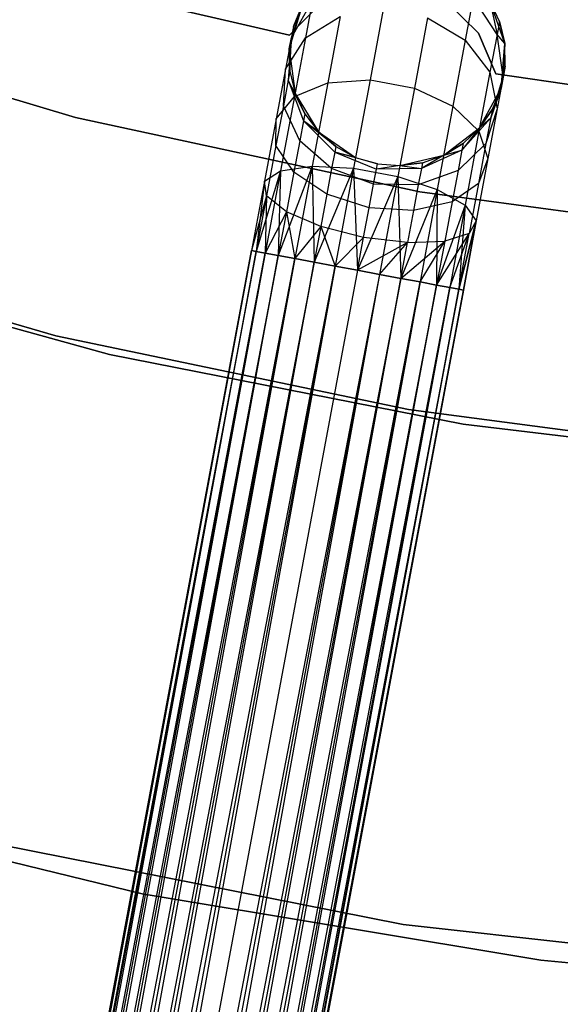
# Model space of a CAD drawing. Extents: x -102 to 102, y -101 to 102.
# Tile 119 of 256: x -11 to -6, y -49 to -40. Entities that reach past the tile are written whole.
import ezdxf

# ---------------------------------------------------------------- set-up
doc = ezdxf.new("R2010")
doc.units = 0
doc.header["$LTSCALE"] = 25.4
doc.layers.get('0').update_dxf_attribs({"linetype": 'CONTINUOUS'})

# ---------------------------------------------------------------- blocks, each defined once
blk = doc.blocks.new('NL2500011659_STL')
at = {"color": 0}
for p, q in [((-8.5484, -40.3689), (-10.0798, -40.0133)), ((-10.0798, -40.0133, -2), (-8.5484, -40.3689, -2)), ((-10.0798, -40.0133, -2), (-8.5484, -40.3689, -2)), ((-8.5484, -40.3689), (-10.0798, -40.0133)), ((-8.2618, -40.0762), (-8.5484, -40.3689)), ((-8.5484, -40.3689, -2), (-8.2618, -40.0762, -2)), ((-8.5484, -40.3689, -2), (-8.2618, -40.0762, -2)), ((-8.2618, -40.0762), (-8.5484, -40.3689)), ((-8.334, -40.0429, -6.2725), (-8.5295, -40.389, -6.1503)), ((-8.334, -40.0429, -6.2725), (-8.5295, -40.389, -6.1503)), ((-8.334, -40.0429, -6.2725), (-8.3993, -40.3919, -6.9695)), ((-8.334, -40.0429, -6.2725), (-8.3993, -40.3919, -6.9695)), ((-6.8027, -40.3501), (-7.0955, -40.0637)), ((-7.0955, -40.0637, -2), (-6.8027, -40.3501, -2)), ((-7.0955, -40.0637, -2), (-6.8027, -40.3501, -2)), ((-6.8027, -40.3501), (-7.0955, -40.0637)), ((-6.851, -40.0211, -6.368), (-6.9243, -40.4133, -7.1511)), ((-6.851, -40.0211, -6.368), (-6.9243, -40.4133, -7.1511)), ((-6.6315, -40.3611, -6.2725), (-6.851, -40.0211, -6.368)), ((-6.6315, -40.3611, -6.2725), (-6.851, -40.0211, -6.368)), ((-6.5605, -40.4442, 0), (-6.6987, -40.052, 0)), ((-6.609, -40.2409, -5.5), (-6.6987, -40.052, 0)), ((-6.5605, -40.4442, 0), (-6.6987, -40.052, 0)), ((-6.609, -40.2409, -5.5), (-6.6987, -40.052, -5.5)), ((-6.609, -40.2409, -5.5), (-6.6987, -40.052, 0)), ((-6.6987, -40.052, -5.5), (-6.6315, -40.3611, -6.2725)), ((-6.609, -40.2409, -5.5), (-6.6987, -40.052, -5.5)), ((-6.6987, -40.052, -5.5), (-6.6315, -40.3611, -6.2725)), ((-8.4302, -40.0947, 0), (-8.549, -40.4932, 0)), ((-8.4302, -40.0947, 0), (-8.549, -40.4932, 0)), ((-8.4302, -40.0947, -5.5), (-8.5295, -40.389, -6.1503)), ((-8.4302, -40.0947, -5.5), (-8.5295, -40.389, -6.1503)), ((-8.4302, -40.0947, -5.5), (-8.5105, -40.2877, -5.5)), ((-8.5105, -40.2877, -5.5), (-8.4302, -40.0947, 0)), ((-8.5105, -40.2877, -5.5), (-8.4302, -40.0947, 0)), ((-8.4302, -40.0947, -5.5), (-8.5105, -40.2877, -5.5)), ((-7.6813, -40.1326, -7.2505), (-7.8024, -40.7803, -7.9094)), ((-7.6813, -40.1326, -7.2505), (-7.8024, -40.7803, -7.9094)), ((-10.5218, -41.1275, 1), (-13.6387, -40.2002, 1)), ((-13.6387, -40.2002, -6.5), (-10.5218, -41.1275, -6.5)), ((-13.6387, -40.2002, -6.5), (-10.5218, -41.1275, -6.5)), ((-10.5218, -41.1275, 1), (-13.6387, -40.2002, 1)), ((-8.3993, -40.3919, -6.9695), (-8.0799, -40.1973, -7.1511)), ((-8.3993, -40.3919, -6.9695), (-8.0799, -40.1973, -7.1511)), ((-8.0799, -40.1973, -7.1511), (-8.194, -40.8082, -7.7725)), ((-8.0799, -40.1973, -7.1511), (-8.194, -40.8082, -7.7725)), ((-7.2726, -40.209, -7.2505), (-7.3936, -40.8567, -7.9094)), ((-7.2726, -40.209, -7.2505), (-7.3936, -40.8567, -7.9094)), ((-7.2726, -40.209, -7.2505), (-6.9243, -40.4133, -7.1511)), ((-7.2726, -40.209, -7.2505), (-6.9243, -40.4133, -7.1511)), ((-6.609, -40.2409, -5.5), (-6.6315, -40.3611, -6.2725)), ((-6.609, -40.2409, -5.5), (-6.6315, -40.3611, -6.2725)), ((-6.5605, -40.4442, -5.5), (-6.609, -40.2409, -5.5)), ((-6.609, -40.2409, -5.5), (-6.5605, -40.4442, 0)), ((-6.609, -40.2409, -5.5), (-6.5605, -40.4442, 0)), ((-6.5605, -40.4442, -5.5), (-6.609, -40.2409, -5.5)), ((-8.5105, -40.2877, -5.5), (-8.549, -40.4932, 0)), ((-8.5105, -40.2877, -5.5), (-8.549, -40.4932, 0)), ((-8.5105, -40.2877, -5.5), (-8.5295, -40.389, -6.1503)), ((-8.5105, -40.2877, -5.5), (-8.5295, -40.389, -6.1503)), ((-6.6418, -40.7268), (-6.8027, -40.3501)), ((-6.8027, -40.3501), (-6.8027, -40.3501, -2)), ((-6.8027, -40.3501, -2), (-6.6418, -40.7268, -2)), ((-6.8027, -40.3501), (-6.8027, -40.3501, -2)), ((-6.8027, -40.3501, -2), (-6.6418, -40.7268, -2)), ((-6.6418, -40.7268), (-6.8027, -40.3501)), ((-8.5295, -40.389, -6.1503), (-8.5844, -40.6828, -6.737)), ((-8.5295, -40.389, -6.1503), (-8.5844, -40.6828, -6.737)), ((-8.5844, -40.6828, -6.737), (-8.3993, -40.3919, -6.9695)), ((-8.5844, -40.6828, -6.737), (-8.3993, -40.3919, -6.9695)), ((-8.5295, -40.389, -6.1503), (-8.559, -40.7836, -6.0225)), ((-8.5295, -40.389, -6.1503), (-8.559, -40.7836, -6.0225)), ((-8.549, -40.4932, -5.5), (-8.5295, -40.389, -6.1503)), ((-8.549, -40.4932, -5.5), (-8.5295, -40.389, -6.1503)), ((-8.5484, -40.3689), (-8.5484, -40.3689, -2)), ((-8.5484, -40.3689), (-8.5484, -40.3689, -2)), ((-8.5438, -40.7022, -5.5), (-8.5295, -40.389, -6.1503)), ((-8.5438, -40.7022, -5.5), (-8.5295, -40.389, -6.1503)), ((-8.3993, -40.3919, -6.9695), (-8.5009, -40.9356, -7.5225)), ((-8.3993, -40.3919, -6.9695), (-8.5009, -40.9356, -7.5225)), ((-6.9243, -40.4133, -7.1511), (-7.0385, -41.0242, -7.7725)), ((-6.9243, -40.4133, -7.1511), (-7.0385, -41.0242, -7.7725)), ((-6.9243, -40.4133, -7.1511), (-6.6967, -40.7102, -6.9695)), ((-6.9243, -40.4133, -7.1511), (-6.6967, -40.7102, -6.9695)), ((-6.6315, -40.3611, -6.2725), (-6.6967, -40.7102, -6.9695)), ((-6.6315, -40.3611, -6.2725), (-6.6967, -40.7102, -6.9695)), ((-6.5605, -40.4442, -5.5), (-6.6315, -40.3611, -6.2725)), ((-6.5605, -40.4442, -5.5), (-6.6315, -40.3611, -6.2725)), ((-6.5743, -40.7545, -6.1503), (-6.6315, -40.3611, -6.2725)), ((-6.5743, -40.7545, -6.1503), (-6.6315, -40.3611, -6.2725)), ((-6.5938, -40.8587, 0), (-6.5605, -40.4442, 0)), ((-6.5938, -40.8587, 0), (-6.5605, -40.4442, 0)), ((-6.5605, -40.4442, -5.5), (-6.5743, -40.7545, -6.1503)), ((-6.5605, -40.4442, -5.5), (-6.5743, -40.7545, -6.1503)), ((-6.5554, -40.6532, -5.5), (-6.5605, -40.4442, 0)), ((-6.5554, -40.6532, -5.5), (-6.5605, -40.4442, -5.5)), ((-6.5605, -40.4442, -5.5), (-6.5605, -40.4442, 0)), ((-6.5554, -40.6532, -5.5), (-6.5605, -40.4442, 0)), ((-6.5605, -40.4442, -5.5), (-6.5605, -40.4442, 0)), ((-6.5554, -40.6532, -5.5), (-6.5605, -40.4442, -5.5)), ((-8.549, -40.4932, 0), (-8.4953, -40.9056, 0)), ((-8.549, -40.4932, -5.5), (-8.549, -40.4932, 0)), ((-8.549, -40.4932, -5.5), (-8.549, -40.4932, 0)), ((-8.549, -40.4932, -5.5), (-8.5438, -40.7022, -5.5)), ((-8.5438, -40.7022, -5.5), (-8.549, -40.4932, 0)), ((-8.5438, -40.7022, -5.5), (-8.549, -40.4932, 0)), ((-8.549, -40.4932, 0), (-8.4953, -40.9056, 0)), ((-8.549, -40.4932, -5.5), (-8.5438, -40.7022, -5.5)), ((-8.5844, -40.6828, -6.737), (-8.6699, -41.1405, -7.2026)), ((-8.5844, -40.6828, -6.737), (-8.6699, -41.1405, -7.2026)), ((-8.6031, -41.0197, -6.4939), (-8.5844, -40.6828, -6.737)), ((-8.6031, -41.0197, -6.4939), (-8.5844, -40.6828, -6.737)), ((-8.5438, -40.7022, -5.5), (-8.559, -40.7836, -6.0225)), ((-8.5438, -40.7022, -5.5), (-8.559, -40.7836, -6.0225)), ((-8.5438, -40.7022, -5.5), (-8.4953, -40.9056, 0)), ((-8.5438, -40.7022, -5.5), (-8.4953, -40.9056, -5.5)), ((-8.5438, -40.7022, -5.5), (-8.4953, -40.9056, 0)), ((-8.5438, -40.7022, -5.5), (-8.4953, -40.9056, -5.5)), ((-6.6967, -40.7102, -6.9695), (-6.7984, -41.2539, -7.5225)), ((-6.6967, -40.7102, -6.9695), (-6.7984, -41.2539, -7.5225)), ((-6.6967, -40.7102, -6.9695), (-6.6292, -41.0483, -6.737)), ((-6.6967, -40.7102, -6.9695), (-6.6292, -41.0483, -6.737)), ((-6.5554, -40.6532, -5.5), (-6.5938, -40.8587, 0)), ((-6.5554, -40.6532, -5.5), (-6.5938, -40.8587, 0)), ((-6.5554, -40.6532, -5.5), (-6.5743, -40.7545, -6.1503)), ((-6.5554, -40.6532, -5.5), (-6.5743, -40.7545, -6.1503)), ((-8.559, -40.7836, -6.0225), (-8.6031, -41.0197, -6.4939)), ((-8.559, -40.7836, -6.0225), (-8.6031, -41.0197, -6.4939)), ((-8.4056, -41.0944, -5.5), (-8.559, -40.7836, -6.0225)), ((-8.559, -40.7836, -6.0225), (-8.4176, -41.1584, -5.9113)), ((-8.4953, -40.9056, -5.5), (-8.559, -40.7836, -6.0225)), ((-8.4056, -41.0944, -5.5), (-8.559, -40.7836, -6.0225)), ((-8.4953, -40.9056, -5.5), (-8.559, -40.7836, -6.0225)), ((-8.559, -40.7836, -6.0225), (-8.4176, -41.1584, -5.9113)), ((-8.5009, -40.9356, -7.5225), (-8.194, -40.8082, -7.7725)), ((-8.5009, -40.9356, -7.5225), (-8.194, -40.8082, -7.7725)), ((-8.194, -40.8082, -7.7725), (-8.3379, -41.5779, -8.1715)), ((-8.194, -40.8082, -7.7725), (-8.3379, -41.5779, -8.1715)), ((-8.194, -40.8082, -7.7725), (-7.8024, -40.7803, -7.9094)), ((-8.194, -40.8082, -7.7725), (-7.8024, -40.7803, -7.9094)), ((-7.8024, -40.7803, -7.9094), (-7.9549, -41.5963, -8.3324)), ((-7.8024, -40.7803, -7.9094), (-7.9549, -41.5963, -8.3324)), ((-7.8024, -40.7803, -7.9094), (-7.3936, -40.8567, -7.9094)), ((-7.8024, -40.7803, -7.9094), (-7.3936, -40.8567, -7.9094)), ((-6.6893, -41.1331, -6.0225), (-6.5743, -40.7545, -6.1503)), ((-6.6893, -41.1331, -6.0225), (-6.5743, -40.7545, -6.1503)), ((-5.0864, -40.9507), (-6.6418, -40.7268)), ((-6.6418, -40.7268), (-6.6418, -40.7268, -2)), ((-6.6418, -40.7268, -2), (-5.0864, -40.9507, -2)), ((-6.6418, -40.7268), (-6.6418, -40.7268, -2)), ((-6.6418, -40.7268, -2), (-5.0864, -40.9507, -2)), ((-5.0864, -40.9507), (-6.6418, -40.7268)), ((-6.5743, -40.7545, -6.1503), (-6.6292, -41.0483, -6.737)), ((-6.5743, -40.7545, -6.1503), (-6.6292, -41.0483, -6.737)), ((-6.5938, -40.8587, -5.5), (-6.5743, -40.7545, -6.1503)), ((-6.5938, -40.8587, -5.5), (-6.5743, -40.7545, -6.1503)), ((-7.3936, -40.8567, -7.9094), (-7.5462, -41.6727, -8.3324)), ((-7.3936, -40.8567, -7.9094), (-7.5462, -41.6727, -8.3324)), ((-7.3936, -40.8567, -7.9094), (-7.0385, -41.0242, -7.7725)), ((-7.3936, -40.8567, -7.9094), (-7.0385, -41.0242, -7.7725)), ((-6.7928, -41.2238, 0), (-6.5938, -40.8587, 0)), ((-6.7928, -41.2238, 0), (-6.5938, -40.8587, 0)), ((-6.5938, -40.8587, -5.5), (-6.6893, -41.1331, -6.0225)), ((-6.5938, -40.8587, -5.5), (-6.6893, -41.1331, -6.0225)), ((-6.6741, -41.0517, -5.5), (-6.5938, -40.8587, 0)), ((-6.6741, -41.0517, -5.5), (-6.5938, -40.8587, -5.5)), ((-6.6741, -41.0517, -5.5), (-6.5938, -40.8587, 0)), ((-6.6741, -41.0517, -5.5), (-6.5938, -40.8587, -5.5)), ((-6.5938, -40.8587, -5.5), (-6.5938, -40.8587, 0)), ((-6.5938, -40.8587, -5.5), (-6.5938, -40.8587, 0)), ((-8.6699, -41.1405, -7.2026), (-8.5009, -40.9356, -7.5225)), ((-8.6699, -41.1405, -7.2026), (-8.5009, -40.9356, -7.5225)), ((-8.5009, -40.9356, -7.5225), (-8.629, -41.6207, -7.8776)), ((-8.5009, -40.9356, -7.5225), (-8.629, -41.6207, -7.8776)), ((-8.4953, -40.9056, 0), (-8.2786, -41.2605, 0)), ((-8.4953, -40.9056, -5.5), (-8.4953, -40.9056, 0)), ((-8.4953, -40.9056, -5.5), (-8.4953, -40.9056, 0)), ((-8.4953, -40.9056, -5.5), (-8.4056, -41.0944, -5.5)), ((-8.4056, -41.0944, -5.5), (-8.4953, -40.9056, 0)), ((-8.4056, -41.0944, -5.5), (-8.4953, -40.9056, 0)), ((-8.4953, -40.9056, 0), (-8.2786, -41.2605, 0)), ((-8.4953, -40.9056, -5.5), (-8.4056, -41.0944, -5.5)), ((-8.6031, -41.0197, -6.4939), (-8.6719, -41.3874, -6.868)), ((-8.6031, -41.0197, -6.4939), (-8.6719, -41.3874, -6.868)), ((-8.4523, -41.3443, -6.2823), (-8.6031, -41.0197, -6.4939)), ((-8.4523, -41.3443, -6.2823), (-8.6031, -41.0197, -6.4939)), ((-7.0385, -41.0242, -7.7725), (-7.1824, -41.7939, -8.1715)), ((-7.0385, -41.0242, -7.7725), (-7.1824, -41.7939, -8.1715)), ((-7.0385, -41.0242, -7.7725), (-6.7984, -41.2539, -7.5225)), ((-7.0385, -41.0242, -7.7725), (-6.7984, -41.2539, -7.5225)), ((-6.7928, -41.2238, -5.5), (-6.6741, -41.0517, -5.5)), ((-6.6741, -41.0517, -5.5), (-6.7928, -41.2238, 0)), ((-6.6741, -41.0517, -5.5), (-6.7928, -41.2238, 0)), ((-6.7928, -41.2238, -5.5), (-6.6741, -41.0517, -5.5)), ((-6.6292, -41.0483, -6.737), (-6.7334, -41.3692, -6.4939)), ((-6.6292, -41.0483, -6.737), (-6.7334, -41.3692, -6.4939)), ((-6.6292, -41.0483, -6.737), (-6.7148, -41.506, -7.2026)), ((-6.6292, -41.0483, -6.737), (-6.7148, -41.506, -7.2026)), ((-6.6741, -41.0517, -5.5), (-6.6893, -41.1331, -6.0225)), ((-6.6741, -41.0517, -5.5), (-6.6893, -41.1331, -6.0225)), ((-7.343, -41.8135, 1), (-10.5218, -41.1275, 1)), ((-10.5218, -41.1275, -6.5), (-7.343, -41.8135, -6.5)), ((-10.5218, -41.1275, -6.5), (-7.343, -41.8135, -6.5)), ((-10.5218, -41.1275, -6.5), (-10.5218, -41.1275, 1)), ((-7.343, -41.8135, 1), (-10.5218, -41.1275, 1)), ((-10.5218, -41.1275, -6.5), (-10.5218, -41.1275, 1)), ((-8.6699, -41.1405, -7.2026), (-8.7777, -41.7172, -7.5015)), ((-8.6699, -41.1405, -7.2026), (-8.7777, -41.7172, -7.5015)), ((-8.6719, -41.3874, -6.868), (-8.6699, -41.1405, -7.2026)), ((-8.6719, -41.3874, -6.868), (-8.6699, -41.1405, -7.2026)), ((-8.4176, -41.1584, -5.9113), (-8.4523, -41.3443, -6.2823)), ((-8.4176, -41.1584, -5.9113), (-8.4523, -41.3443, -6.2823)), ((-8.4056, -41.0944, -5.5), (-8.4176, -41.1584, -5.9113)), ((-8.4056, -41.0944, -5.5), (-8.4176, -41.1584, -5.9113)), ((-8.1198, -41.3965, -5.5), (-8.4176, -41.1584, -5.9113)), ((-8.4176, -41.1584, -5.9113), (-8.1296, -41.4487, -5.8357)), ((-8.2786, -41.2605, -5.5), (-8.4176, -41.1584, -5.9113)), ((-8.1198, -41.3965, -5.5), (-8.4176, -41.1584, -5.9113)), ((-8.2786, -41.2605, -5.5), (-8.4176, -41.1584, -5.9113)), ((-8.4176, -41.1584, -5.9113), (-8.1296, -41.4487, -5.8357)), ((-8.4056, -41.0944, -5.5), (-8.2786, -41.2605, 0)), ((-8.4056, -41.0944, -5.5), (-8.2786, -41.2605, -5.5)), ((-8.4056, -41.0944, -5.5), (-8.2786, -41.2605, 0)), ((-8.4056, -41.0944, -5.5), (-8.2786, -41.2605, -5.5)), ((-6.9566, -41.4315, -5.9113), (-6.6893, -41.1331, -6.0225)), ((-6.9566, -41.4315, -5.9113), (-6.6893, -41.1331, -6.0225)), ((-6.7928, -41.2238, -5.5), (-6.6893, -41.1331, -6.0225)), ((-6.7928, -41.2238, -5.5), (-6.6893, -41.1331, -6.0225)), ((-6.6893, -41.1331, -6.0225), (-6.7334, -41.3692, -6.4939)), ((-6.6893, -41.1331, -6.0225), (-6.7334, -41.3692, -6.4939)), ((-8.2786, -41.2605, 0), (-7.9363, -41.4965, 0)), ((-8.2786, -41.2605, -5.5), (-8.2786, -41.2605, 0)), ((-8.2786, -41.2605, -5.5), (-8.2786, -41.2605, 0)), ((-8.2786, -41.2605, -5.5), (-8.1198, -41.3965, -5.5)), ((-8.1198, -41.3965, -5.5), (-8.2786, -41.2605, 0)), ((-8.1198, -41.3965, -5.5), (-8.2786, -41.2605, 0)), ((-8.2786, -41.2605, 0), (-7.9363, -41.4965, 0)), ((-8.2786, -41.2605, -5.5), (-8.1198, -41.3965, -5.5)), ((-7.123, -41.4765, 0), (-6.7928, -41.2238, 0)), ((-7.123, -41.4765, 0), (-6.7928, -41.2238, 0)), ((-6.7928, -41.2238, -5.5), (-6.9566, -41.4315, -5.9113)), ((-6.7928, -41.2238, -5.5), (-6.9566, -41.4315, -5.9113)), ((-6.9446, -41.3675, -5.5), (-6.7928, -41.2238, 0)), ((-6.9446, -41.3675, -5.5), (-6.7928, -41.2238, -5.5)), ((-6.9446, -41.3675, -5.5), (-6.7928, -41.2238, 0)), ((-6.9446, -41.3675, -5.5), (-6.7928, -41.2238, -5.5)), ((-6.7984, -41.2539, -7.5225), (-6.9264, -41.9389, -7.8776)), ((-6.7984, -41.2539, -7.5225), (-6.9264, -41.9389, -7.8776)), ((-6.7984, -41.2539, -7.5225), (-6.7148, -41.506, -7.2026)), ((-6.7984, -41.2539, -7.5225), (-6.7148, -41.506, -7.2026)), ((-6.7928, -41.2238, -5.5), (-6.7928, -41.2238, 0)), ((-6.7928, -41.2238, -5.5), (-6.7928, -41.2238, 0)), ((-8.4523, -41.3443, -6.2823), (-8.5064, -41.6337, -6.5767)), ((-8.4523, -41.3443, -6.2823), (-8.5064, -41.6337, -6.5767)), ((-8.158, -41.6004, -6.1386), (-8.4523, -41.3443, -6.2823)), ((-8.158, -41.6004, -6.1386), (-8.4523, -41.3443, -6.2823)), ((-8.6719, -41.3874, -6.868), (-8.7585, -41.8508, -7.1082)), ((-8.6719, -41.3874, -6.868), (-8.7585, -41.8508, -7.1082)), ((-8.5064, -41.6337, -6.5767), (-8.6719, -41.3874, -6.868)), ((-8.5064, -41.6337, -6.5767), (-8.6719, -41.3874, -6.868)), ((-8.1296, -41.4487, -5.8357), (-8.158, -41.6004, -6.1386)), ((-8.1296, -41.4487, -5.8357), (-8.158, -41.6004, -6.1386)), ((-8.1198, -41.3965, -5.5), (-8.1296, -41.4487, -5.8357)), ((-8.1198, -41.3965, -5.5), (-8.1296, -41.4487, -5.8357)), ((-8.1296, -41.4487, -5.8357), (-7.7449, -41.6043, -5.809)), ((-7.7359, -41.5562, -5.5), (-8.1296, -41.4487, -5.8357)), ((-7.9363, -41.4965, -5.5), (-8.1296, -41.4487, -5.8357)), ((-7.7359, -41.5562, -5.5), (-8.1296, -41.4487, -5.8357)), ((-7.9363, -41.4965, -5.5), (-8.1296, -41.4487, -5.8357)), ((-8.1296, -41.4487, -5.8357), (-7.7449, -41.6043, -5.809)), ((-8.1198, -41.3965, -5.5), (-7.9363, -41.4965, 0)), ((-8.1198, -41.3965, -5.5), (-7.9363, -41.4965, 0)), ((-8.1198, -41.3965, -5.5), (-7.9363, -41.4965, -5.5)), ((-8.1198, -41.3965, -5.5), (-7.9363, -41.4965, -5.5)), ((-6.9566, -41.4315, -5.9113), (-7.33, -41.5982, -5.8357)), ((-6.9566, -41.4315, -5.9113), (-7.33, -41.5982, -5.8357)), ((-7.123, -41.4765, -5.5), (-6.9446, -41.3675, -5.5)), ((-6.9446, -41.3675, -5.5), (-7.123, -41.4765, 0)), ((-6.9446, -41.3675, -5.5), (-7.123, -41.4765, 0)), ((-7.123, -41.4765, -5.5), (-6.9446, -41.3675, -5.5)), ((-7.123, -41.4765, -5.5), (-6.9566, -41.4315, -5.9113)), ((-7.123, -41.4765, -5.5), (-6.9566, -41.4315, -5.9113)), ((-6.7334, -41.3692, -6.4939), (-6.9913, -41.6174, -6.2823)), ((-6.7334, -41.3692, -6.4939), (-6.9913, -41.6174, -6.2823)), ((-6.9566, -41.4315, -5.9113), (-6.9913, -41.6174, -6.2823)), ((-6.9566, -41.4315, -5.9113), (-6.9913, -41.6174, -6.2823)), ((-6.9446, -41.3675, -5.5), (-6.9566, -41.4315, -5.9113)), ((-6.9446, -41.3675, -5.5), (-6.9566, -41.4315, -5.9113)), ((-6.7334, -41.3692, -6.4939), (-6.8022, -41.7369, -6.868)), ((-6.7334, -41.3692, -6.4939), (-6.8022, -41.7369, -6.868)), ((-7.9363, -41.4965, 0), (-7.7359, -41.5562, 0)), ((-7.9363, -41.4965, -5.5), (-7.9363, -41.4965, 0)), ((-7.9363, -41.4965, -5.5), (-7.9363, -41.4965, 0)), ((-7.9363, -41.4965, -5.5), (-7.7359, -41.5562, -5.5)), ((-7.9363, -41.4965, 0), (-7.7359, -41.5562, 0)), ((-7.9363, -41.4965, -5.5), (-7.7359, -41.5562, -5.5)), ((-7.5275, -41.5729, 0), (-7.123, -41.4765, 0)), ((-7.5275, -41.5729, 0), (-7.123, -41.4765, 0)), ((-7.123, -41.4765, -5.5), (-7.33, -41.5982, -5.8357)), ((-7.123, -41.4765, -5.5), (-7.33, -41.5982, -5.8357)), ((-7.3202, -41.546, -5.5), (-7.123, -41.4765, 0)), ((-7.3202, -41.546, -5.5), (-7.123, -41.4765, -5.5)), ((-7.3202, -41.546, -5.5), (-7.123, -41.4765, 0)), ((-7.3202, -41.546, -5.5), (-7.123, -41.4765, -5.5)), ((-7.123, -41.4765, -5.5), (-7.123, -41.4765, 0)), ((-7.123, -41.4765, -5.5), (-7.123, -41.4765, 0)), ((-6.7148, -41.506, -7.2026), (-6.8226, -42.0826, -7.5015)), ((-6.7148, -41.506, -7.2026), (-6.8226, -42.0826, -7.5015)), ((-6.7148, -41.506, -7.2026), (-6.8022, -41.7369, -6.868)), ((-6.7148, -41.506, -7.2026), (-6.8022, -41.7369, -6.868)), ((-8.629, -41.6207, -7.8776), (-8.8545, -42.3644, -7.809)), ((-8.629, -41.6207, -7.8776), (-8.8545, -42.3644, -7.809)), ((-8.7777, -41.7172, -7.5015), (-8.629, -41.6207, -7.8776)), ((-8.7777, -41.7172, -7.5015), (-8.629, -41.6207, -7.8776)), ((-8.629, -41.6207, -7.8776), (-8.7709, -42.38, -8)), ((-8.629, -41.6207, -7.8776), (-8.7709, -42.38, -8)), ((-8.3379, -41.5779, -8.1715), (-8.6501, -42.4026, -8.1691)), ((-8.3379, -41.5779, -8.1715), (-8.6501, -42.4026, -8.1691)), ((-8.629, -41.6207, -7.8776), (-8.6501, -42.4026, -8.1691)), ((-8.629, -41.6207, -7.8776), (-8.6501, -42.4026, -8.1691)), ((-8.629, -41.6207, -7.8776), (-8.3379, -41.5779, -8.1715)), ((-8.629, -41.6207, -7.8776), (-8.3379, -41.5779, -8.1715)), ((-8.3379, -41.5779, -8.1715), (-8.4974, -42.4312, -8.309)), ((-8.3379, -41.5779, -8.1715), (-8.4974, -42.4312, -8.309)), ((-8.3379, -41.5779, -8.1715), (-8.3195, -42.4644, -8.4135)), ((-8.3379, -41.5779, -8.1715), (-8.3195, -42.4644, -8.4135)), ((-8.3379, -41.5779, -8.1715), (-7.9549, -41.5963, -8.3324)), ((-8.3379, -41.5779, -8.1715), (-7.9549, -41.5963, -8.3324)), ((-7.9549, -41.5963, -8.3324), (-8.3195, -42.4644, -8.4135)), ((-7.9549, -41.5963, -8.3324), (-8.3195, -42.4644, -8.4135)), ((-8.158, -41.6004, -6.1386), (-8.2021, -41.8367, -6.379)), ((-8.158, -41.6004, -6.1386), (-8.2021, -41.8367, -6.379)), ((-7.771, -41.7439, -6.0878), (-8.158, -41.6004, -6.1386)), ((-7.771, -41.7439, -6.0878), (-8.158, -41.6004, -6.1386)), ((-7.9549, -41.5963, -8.3324), (-8.124, -42.501, -8.4782)), ((-7.9549, -41.5963, -8.3324), (-8.124, -42.501, -8.4782)), ((-7.9549, -41.5963, -8.3324), (-7.9197, -42.5392, -8.5)), ((-7.9549, -41.5963, -8.3324), (-7.9197, -42.5392, -8.5)), ((-7.9549, -41.5963, -8.3324), (-7.5462, -41.6727, -8.3324)), ((-7.9549, -41.5963, -8.3324), (-7.5462, -41.6727, -8.3324)), ((-7.771, -41.7439, -6.0878), (-7.7449, -41.6043, -5.809)), ((-7.771, -41.7439, -6.0878), (-7.7449, -41.6043, -5.809)), ((-7.7449, -41.6043, -5.809), (-7.7359, -41.5562, -5.5)), ((-7.7449, -41.6043, -5.809), (-7.7359, -41.5562, -5.5)), ((-7.5275, -41.5729, -5.5), (-7.7449, -41.6043, -5.809)), ((-7.5275, -41.5729, -5.5), (-7.7449, -41.6043, -5.809)), ((-7.33, -41.5982, -5.8357), (-7.7449, -41.6043, -5.809)), ((-7.33, -41.5982, -5.8357), (-7.7449, -41.6043, -5.809)), ((-7.7359, -41.5562, 0), (-7.5275, -41.5729, 0)), ((-7.7359, -41.5562, -5.5), (-7.7359, -41.5562, 0)), ((-7.7359, -41.5562, -5.5), (-7.7359, -41.5562, 0)), ((-7.7359, -41.5562, -5.5), (-7.5275, -41.5729, -5.5)), ((-7.7359, -41.5562, 0), (-7.5275, -41.5729, 0)), ((-7.7359, -41.5562, -5.5), (-7.5275, -41.5729, -5.5)), ((-7.5275, -41.5729, -5.5), (-7.3202, -41.546, -5.5)), ((-7.3202, -41.546, -5.5), (-7.5275, -41.5729, 0)), ((-7.3202, -41.546, -5.5), (-7.5275, -41.5729, 0)), ((-7.5275, -41.5729, -5.5), (-7.3202, -41.546, -5.5)), ((-7.5275, -41.5729, -5.5), (-7.5275, -41.5729, 0)), ((-7.5275, -41.5729, -5.5), (-7.5275, -41.5729, 0)), ((-7.5275, -41.5729, -5.5), (-7.33, -41.5982, -5.8357)), ((-7.5275, -41.5729, -5.5), (-7.33, -41.5982, -5.8357)), ((-7.33, -41.5982, -5.8357), (-7.3583, -41.7499, -6.1386)), ((-7.33, -41.5982, -5.8357), (-7.3583, -41.7499, -6.1386)), ((-6.9913, -41.6174, -6.2823), (-7.3583, -41.7499, -6.1386)), ((-6.9913, -41.6174, -6.2823), (-7.3583, -41.7499, -6.1386)), ((-7.3202, -41.546, -5.5), (-7.33, -41.5982, -5.8357)), ((-7.3202, -41.546, -5.5), (-7.33, -41.5982, -5.8357)), ((-6.9913, -41.6174, -6.2823), (-7.0454, -41.9068, -6.5767)), ((-6.9913, -41.6174, -6.2823), (-7.0454, -41.9068, -6.5767)), ((-8.7777, -41.7172, -7.5015), (-8.8972, -42.3564, -7.3955)), ((-8.7777, -41.7172, -7.5015), (-8.8972, -42.3564, -7.6045)), ((-8.7777, -41.7172, -7.5015), (-8.8972, -42.3564, -7.3955)), ((-8.7777, -41.7172, -7.5015), (-8.8972, -42.3564, -7.6045)), ((-8.7777, -41.7172, -7.5015), (-8.8545, -42.3644, -7.809)), ((-8.7777, -41.7172, -7.5015), (-8.8545, -42.3644, -7.809)), ((-8.7585, -41.8508, -7.1082), (-8.7777, -41.7172, -7.5015)), ((-8.7585, -41.8508, -7.1082), (-8.7777, -41.7172, -7.5015)), ((-8.5064, -41.6337, -6.5767), (-8.5746, -41.9984, -6.7657)), ((-8.5064, -41.6337, -6.5767), (-8.5746, -41.9984, -6.7657)), ((-8.2021, -41.8367, -6.379), (-8.5064, -41.6337, -6.5767)), ((-8.2021, -41.8367, -6.379), (-8.5064, -41.6337, -6.5767)), ((-7.5462, -41.6727, -8.3324), (-7.9197, -42.5392, -8.5)), ((-7.5462, -41.6727, -8.3324), (-7.9197, -42.5392, -8.5)), ((-7.5462, -41.6727, -8.3324), (-7.7153, -42.5774, -8.4782)), ((-7.5462, -41.6727, -8.3324), (-7.7153, -42.5774, -8.4782)), ((-7.5462, -41.6727, -8.3324), (-7.5198, -42.6139, -8.4135)), ((-7.5462, -41.6727, -8.3324), (-7.5198, -42.6139, -8.4135)), ((-7.5462, -41.6727, -8.3324), (-7.1824, -41.7939, -8.1715)), ((-7.5462, -41.6727, -8.3324), (-7.1824, -41.7939, -8.1715)), ((-7.8117, -41.9614, -6.309), (-7.771, -41.7439, -6.0878)), ((-7.8117, -41.9614, -6.309), (-7.771, -41.7439, -6.0878)), ((-7.3583, -41.7499, -6.1386), (-7.771, -41.7439, -6.0878)), ((-7.3583, -41.7499, -6.1386), (-7.771, -41.7439, -6.0878)), ((-7.1824, -41.7939, -8.1715), (-7.5198, -42.6139, -8.4135)), ((-7.1824, -41.7939, -8.1715), (-7.5198, -42.6139, -8.4135)), ((-7.3583, -41.7499, -6.1386), (-7.4025, -41.9862, -6.379)), ((-7.3583, -41.7499, -6.1386), (-7.4025, -41.9862, -6.379)), ((-4.1211, -42.2541, 1), (-7.343, -41.8135, 1)), ((-7.343, -41.8135, -6.5), (-4.1211, -42.2541, -6.5)), ((-7.343, -41.8135, -6.5), (-4.1211, -42.2541, -6.5)), ((-7.343, -41.8135, -6.5), (-7.343, -41.8135, 1)), ((-4.1211, -42.2541, 1), (-7.343, -41.8135, 1)), ((-7.343, -41.8135, -6.5), (-7.343, -41.8135, 1)), ((-7.1824, -41.7939, -8.1715), (-7.3419, -42.6472, -8.309)), ((-7.1824, -41.7939, -8.1715), (-7.3419, -42.6472, -8.309)), ((-7.1824, -41.7939, -8.1715), (-7.1892, -42.6757, -8.1691)), ((-7.1824, -41.7939, -8.1715), (-7.1892, -42.6757, -8.1691)), ((-7.1824, -41.7939, -8.1715), (-6.9264, -41.9389, -7.8776)), ((-7.1824, -41.7939, -8.1715), (-6.9264, -41.9389, -7.8776)), ((-6.8022, -41.7369, -6.868), (-7.0454, -41.9068, -6.5767)), ((-6.8022, -41.7369, -6.868), (-7.0454, -41.9068, -6.5767)), ((-6.8022, -41.7369, -6.868), (-6.8888, -42.2003, -7.1082)), ((-6.8022, -41.7369, -6.868), (-6.8888, -42.2003, -7.1082)), ((-8.7585, -41.8508, -7.1082), (-8.8972, -42.3564, -7.3955)), ((-8.7585, -41.8508, -7.1082), (-8.8972, -42.3564, -7.3955)), ((-8.7585, -41.8508, -7.1082), (-8.8545, -42.3644, -7.191)), ((-8.7585, -41.8508, -7.1082), (-8.8545, -42.3644, -7.191)), ((-8.7585, -41.8508, -7.1082), (-8.7709, -42.38, -7)), ((-8.7585, -41.8508, -7.1082), (-8.7709, -42.38, -7)), ((-8.5746, -41.9984, -6.7657), (-8.7585, -41.8508, -7.1082)), ((-8.5746, -41.9984, -6.7657), (-8.7585, -41.8508, -7.1082)), ((-8.2021, -41.8367, -6.379), (-8.2578, -42.1344, -6.5333)), ((-8.2021, -41.8367, -6.379), (-8.2578, -42.1344, -6.5333)), ((-7.8117, -41.9614, -6.309), (-8.2021, -41.8367, -6.379)), ((-7.8117, -41.9614, -6.309), (-8.2021, -41.8367, -6.379)), ((-7.8629, -42.2354, -6.4511), (-7.8117, -41.9614, -6.309)), ((-7.8629, -42.2354, -6.4511), (-7.8117, -41.9614, -6.309)), ((-7.4025, -41.9862, -6.379), (-7.8117, -41.9614, -6.309)), ((-7.4025, -41.9862, -6.379), (-7.8117, -41.9614, -6.309)), ((-7.4025, -41.9862, -6.379), (-7.4582, -42.2839, -6.5333)), ((-7.4025, -41.9862, -6.379), (-7.4582, -42.2839, -6.5333)), ((-7.0454, -41.9068, -6.5767), (-7.4025, -41.9862, -6.379)), ((-7.0454, -41.9068, -6.5767), (-7.4025, -41.9862, -6.379)), ((-6.9264, -41.9389, -7.8776), (-7.1892, -42.6757, -8.1691)), ((-6.9264, -41.9389, -7.8776), (-7.1892, -42.6757, -8.1691)), ((-7.0454, -41.9068, -6.5767), (-7.1136, -42.2715, -6.7657)), ((-7.0454, -41.9068, -6.5767), (-7.1136, -42.2715, -6.7657)), ((-6.9264, -41.9389, -7.8776), (-7.0684, -42.6983, -8)), ((-6.9264, -41.9389, -7.8776), (-7.0684, -42.6983, -8)), ((-6.9264, -41.9389, -7.8776), (-6.9848, -42.7139, -7.809)), ((-6.9264, -41.9389, -7.8776), (-6.9848, -42.7139, -7.809)), ((-6.9264, -41.9389, -7.8776), (-6.8226, -42.0826, -7.5015)), ((-6.9264, -41.9389, -7.8776), (-6.8226, -42.0826, -7.5015)), ((-8.5746, -41.9984, -6.7657), (-8.7709, -42.38, -7)), ((-8.5746, -41.9984, -6.7657), (-8.7709, -42.38, -7)), ((-8.5746, -41.9984, -6.7657), (-8.6501, -42.4026, -6.8309)), ((-8.5746, -41.9984, -6.7657), (-8.6501, -42.4026, -6.8309)), ((-8.2578, -42.1344, -6.5333), (-8.5746, -41.9984, -6.7657)), ((-8.5746, -41.9984, -6.7657), (-8.4974, -42.4312, -6.691)), ((-8.5746, -41.9984, -6.7657), (-8.4974, -42.4312, -6.691)), ((-8.2578, -42.1344, -6.5333), (-8.5746, -41.9984, -6.7657)), ((-6.8226, -42.0826, -7.5015), (-6.9848, -42.7139, -7.809)), ((-6.8226, -42.0826, -7.5015), (-6.9848, -42.7139, -7.809)), ((-6.9848, -42.7139, -7.191), (-6.8226, -42.0826, -7.5015)), ((-6.9848, -42.7139, -7.191), (-6.8226, -42.0826, -7.5015)), ((-6.8226, -42.0826, -7.5015), (-6.9421, -42.7219, -7.6045)), ((-6.9421, -42.7219, -7.3955), (-6.8226, -42.0826, -7.5015)), ((-6.9421, -42.7219, -7.3955), (-6.8226, -42.0826, -7.5015)), ((-6.8226, -42.0826, -7.5015), (-6.9421, -42.7219, -7.6045)), ((-6.8226, -42.0826, -7.5015), (-6.8888, -42.2003, -7.1082)), ((-6.8226, -42.0826, -7.5015), (-6.8888, -42.2003, -7.1082)), ((-8.2578, -42.1344, -6.5333), (-8.4974, -42.4312, -6.691)), ((-8.2578, -42.1344, -6.5333), (-8.4974, -42.4312, -6.691)), ((-8.2578, -42.1344, -6.5333), (-8.3195, -42.4644, -6.5865)), ((-8.2578, -42.1344, -6.5333), (-8.3195, -42.4644, -6.5865)), ((-7.8629, -42.2354, -6.4511), (-8.2578, -42.1344, -6.5333)), ((-8.2578, -42.1344, -6.5333), (-8.124, -42.501, -6.5218)), ((-8.2578, -42.1344, -6.5333), (-8.124, -42.501, -6.5218)), ((-7.8629, -42.2354, -6.4511), (-8.2578, -42.1344, -6.5333)), ((-13.8975, -42.2226, 1), (-10.7037, -43.1443, 1)), ((-10.7037, -43.1443, -6.5), (-13.8975, -42.2226, -6.5)), ((-13.8975, -42.2226, 1), (-10.7037, -43.1443, 1)), ((-10.7037, -43.1443, -6.5), (-13.8975, -42.2226, -6.5)), ((-7.8629, -42.2354, -6.4511), (-8.124, -42.501, -6.5218)), ((-7.8629, -42.2354, -6.4511), (-8.124, -42.501, -6.5218)), ((-7.9197, -42.5392, -6.5), (-7.8629, -42.2354, -6.4511)), ((-7.9197, -42.5392, -6.5), (-7.8629, -42.2354, -6.4511)), ((-7.4582, -42.2839, -6.5333), (-7.8629, -42.2354, -6.4511)), ((-7.4582, -42.2839, -6.5333), (-7.8629, -42.2354, -6.4511)), ((-7.1892, -42.6757, -6.8309), (-6.8888, -42.2003, -7.1082)), ((-7.1892, -42.6757, -6.8309), (-6.8888, -42.2003, -7.1082)), ((-6.8888, -42.2003, -7.1082), (-7.1136, -42.2715, -6.7657)), ((-6.8888, -42.2003, -7.1082), (-7.1136, -42.2715, -6.7657)), ((-7.0684, -42.6983, -7), (-6.8888, -42.2003, -7.1082)), ((-7.0684, -42.6983, -7), (-6.8888, -42.2003, -7.1082)), ((-6.9848, -42.7139, -7.191), (-6.8888, -42.2003, -7.1082)), ((-6.9848, -42.7139, -7.191), (-6.8888, -42.2003, -7.1082)), ((-15.766, -79.1009, -7.3955), (-8.8972, -42.3564, -7.6045)), ((-8.8972, -42.3564, -7.3955), (-15.766, -79.1009, -7.3955)), ((-15.766, -79.1009, -7.3955), (-8.8972, -42.3564, -7.6045)), ((-8.8972, -42.3564, -7.3955), (-15.766, -79.1009, -7.3955)), ((-8.8972, -42.3564, -7.6045), (-15.7233, -79.1089, -7.809)), ((-8.8972, -42.3564, -7.6045), (-15.7233, -79.1089, -7.809)), ((-8.8972, -42.3564, -7.3955), (-8.8545, -42.3644, -7.191)), ((-8.8545, -42.3644, -7.809), (-8.8972, -42.3564, -7.6045)), ((-8.8545, -42.3644, -7.809), (-8.8972, -42.3564, -7.6045)), ((-8.8972, -42.3564, -7.3955), (-8.8545, -42.3644, -7.191)), ((-7.4582, -42.2839, -6.5333), (-7.9197, -42.5392, -6.5)), ((-7.4582, -42.2839, -6.5333), (-7.9197, -42.5392, -6.5)), ((-7.7153, -42.5774, -6.5218), (-7.4582, -42.2839, -6.5333)), ((-7.7153, -42.5774, -6.5218), (-7.4582, -42.2839, -6.5333)), ((-7.5198, -42.6139, -6.5865), (-7.1136, -42.2715, -6.7657)), ((-7.5198, -42.6139, -6.5865), (-7.1136, -42.2715, -6.7657)), ((-7.5198, -42.6139, -6.5865), (-7.4582, -42.2839, -6.5333)), ((-7.5198, -42.6139, -6.5865), (-7.4582, -42.2839, -6.5333)), ((-7.4582, -42.2839, -6.5333), (-7.1136, -42.2715, -6.7657)), ((-7.4582, -42.2839, -6.5333), (-7.1136, -42.2715, -6.7657)), ((-7.3419, -42.6472, -6.691), (-7.1136, -42.2715, -6.7657)), ((-7.3419, -42.6472, -6.691), (-7.1136, -42.2715, -6.7657)), ((-7.1136, -42.2715, -6.7657), (-7.1892, -42.6757, -6.8309)), ((-7.1136, -42.2715, -6.7657), (-7.1892, -42.6757, -6.8309)), ((-8.8545, -42.3644, -7.191), (-15.766, -79.1009, -7.3955)), ((-8.8545, -42.3644, -7.191), (-15.766, -79.1009, -7.3955)), ((-8.8545, -42.3644, -7.809), (-15.7233, -79.1089, -7.809)), ((-8.8545, -42.3644, -7.809), (-15.7233, -79.1089, -7.809)), ((-15.7233, -79.1089, -7.809), (-8.7709, -42.38, -8)), ((-15.7233, -79.1089, -7.809), (-8.7709, -42.38, -8)), ((-15.6397, -79.1245, -7), (-8.8545, -42.3644, -7.191)), ((-15.6397, -79.1245, -7), (-8.8545, -42.3644, -7.191)), ((-8.7709, -42.38, -7), (-15.6397, -79.1245, -7)), ((-8.7709, -42.38, -7), (-15.6397, -79.1245, -7)), ((-8.6501, -42.4026, -6.8309), (-15.6397, -79.1245, -7)), ((-8.6501, -42.4026, -6.8309), (-15.6397, -79.1245, -7)), ((-8.7709, -42.38, -8), (-15.5189, -79.1471, -8.1691)), ((-8.7709, -42.38, -8), (-15.5189, -79.1471, -8.1691)), ((-8.6501, -42.4026, -8.1691), (-15.5189, -79.1471, -8.1691)), ((-8.6501, -42.4026, -8.1691), (-15.5189, -79.1471, -8.1691)), ((-15.5189, -79.1471, -8.1691), (-8.4974, -42.4312, -8.309)), ((-15.5189, -79.1471, -8.1691), (-8.4974, -42.4312, -8.309)), ((-15.3662, -79.1757, -6.691), (-8.6501, -42.4026, -6.8309)), ((-15.3662, -79.1757, -6.691), (-8.6501, -42.4026, -6.8309)), ((-8.4974, -42.4312, -6.691), (-15.3662, -79.1757, -6.691)), ((-8.4974, -42.4312, -6.691), (-15.3662, -79.1757, -6.691)), ((-8.4974, -42.4312, -8.309), (-15.1882, -79.2089, -8.4135)), ((-8.4974, -42.4312, -8.309), (-15.1882, -79.2089, -8.4135)), ((-13.4172, -42.4303, 1), (-10.2092, -43.3155, 1)), ((-10.2092, -43.3155, 2), (-13.4172, -42.4303, 2)), ((-13.4172, -42.4303, 1), (-10.2092, -43.3155, 1)), ((-10.2092, -43.3155, 2), (-13.4172, -42.4303, 2)), ((-8.8545, -42.3644, -7.191), (-8.7709, -42.38, -7)), ((-8.7709, -42.38, -8), (-8.8545, -42.3644, -7.809)), ((-8.7709, -42.38, -8), (-8.8545, -42.3644, -7.809)), ((-8.8545, -42.3644, -7.191), (-8.7709, -42.38, -7)), ((-8.7709, -42.38, -7), (-8.6501, -42.4026, -6.8309)), ((-8.6501, -42.4026, -8.1691), (-8.7709, -42.38, -8)), ((-8.6501, -42.4026, -8.1691), (-8.7709, -42.38, -8)), ((-8.7709, -42.38, -7), (-8.6501, -42.4026, -6.8309)), ((-8.6501, -42.4026, -6.8309), (-8.4974, -42.4312, -6.691)), ((-8.4974, -42.4312, -8.309), (-8.6501, -42.4026, -8.1691)), ((-8.4974, -42.4312, -8.309), (-8.6501, -42.4026, -8.1691)), ((-8.6501, -42.4026, -6.8309), (-8.4974, -42.4312, -6.691)), ((-8.4974, -42.4312, -6.691), (-8.3195, -42.4644, -6.5865)), ((-8.3195, -42.4644, -8.4135), (-8.4974, -42.4312, -8.309)), ((-8.3195, -42.4644, -8.4135), (-8.4974, -42.4312, -8.309)), ((-8.4974, -42.4312, -6.691), (-8.3195, -42.4644, -6.5865)), ((-8.3195, -42.4644, -6.5865), (-15.3662, -79.1757, -6.691)), ((-8.3195, -42.4644, -6.5865), (-15.3662, -79.1757, -6.691)), ((-8.3195, -42.4644, -8.4135), (-15.1882, -79.2089, -8.4135)), ((-8.3195, -42.4644, -8.4135), (-15.1882, -79.2089, -8.4135)), ((-15.1882, -79.2089, -8.4135), (-8.124, -42.501, -8.4782)), ((-15.1882, -79.2089, -8.4135), (-8.124, -42.501, -8.4782)), ((-14.9928, -79.2455, -6.5218), (-8.3195, -42.4644, -6.5865)), ((-14.9928, -79.2455, -6.5218), (-8.3195, -42.4644, -6.5865)), ((-8.124, -42.501, -6.5218), (-14.9928, -79.2455, -6.5218)), ((-8.124, -42.501, -6.5218), (-14.9928, -79.2455, -6.5218)), ((-8.124, -42.501, -8.4782), (-14.7884, -79.2837, -8.5)), ((-8.124, -42.501, -8.4782), (-14.7884, -79.2837, -8.5)), ((-7.9197, -42.5392, -6.5), (-14.7884, -79.2837, -6.5)), ((-7.9197, -42.5392, -6.5), (-14.7884, -79.2837, -6.5)), ((-7.9197, -42.5392, -8.5), (-14.7884, -79.2837, -8.5)), ((-7.9197, -42.5392, -8.5), (-14.7884, -79.2837, -8.5)), ((-8.3195, -42.4644, -6.5865), (-8.124, -42.501, -6.5218)), ((-8.124, -42.501, -8.4782), (-8.3195, -42.4644, -8.4135)), ((-8.124, -42.501, -8.4782), (-8.3195, -42.4644, -8.4135)), ((-8.3195, -42.4644, -6.5865), (-8.124, -42.501, -6.5218)), ((-8.124, -42.501, -6.5218), (-7.9197, -42.5392, -6.5)), ((-7.9197, -42.5392, -8.5), (-8.124, -42.501, -8.4782)), ((-8.124, -42.501, -6.5218), (-7.9197, -42.5392, -6.5)), ((-7.9197, -42.5392, -8.5), (-8.124, -42.501, -8.4782)), ((-7.7153, -42.5774, -8.4782), (-7.9197, -42.5392, -8.5)), ((-7.9197, -42.5392, -6.5), (-7.7153, -42.5774, -6.5218)), ((-7.9197, -42.5392, -6.5), (-7.7153, -42.5774, -6.5218)), ((-7.7153, -42.5774, -8.4782), (-7.9197, -42.5392, -8.5)), ((-7.7153, -42.5774, -8.4782), (-14.7884, -79.2837, -8.5)), ((-7.7153, -42.5774, -8.4782), (-14.7884, -79.2837, -8.5)), ((-7.7153, -42.5774, -6.5218), (-14.584, -79.3219, -6.5218)), ((-7.7153, -42.5774, -6.5218), (-14.584, -79.3219, -6.5218)), ((-7.5198, -42.6139, -6.5865), (-14.584, -79.3219, -6.5218)), ((-7.5198, -42.6139, -6.5865), (-14.584, -79.3219, -6.5218)), ((-7.7153, -42.5774, -8.4782), (-14.3886, -79.3584, -8.4135)), ((-7.7153, -42.5774, -8.4782), (-14.3886, -79.3584, -8.4135)), ((-7.5198, -42.6139, -8.4135), (-14.3886, -79.3584, -8.4135)), ((-7.5198, -42.6139, -8.4135), (-14.3886, -79.3584, -8.4135)), ((-14.2106, -79.3917, -6.691), (-7.5198, -42.6139, -6.5865)), ((-14.2106, -79.3917, -6.691), (-7.5198, -42.6139, -6.5865)), ((-7.5198, -42.6139, -8.4135), (-7.7153, -42.5774, -8.4782)), ((-7.7153, -42.5774, -6.5218), (-7.5198, -42.6139, -6.5865)), ((-7.7153, -42.5774, -6.5218), (-7.5198, -42.6139, -6.5865)), ((-7.5198, -42.6139, -8.4135), (-7.7153, -42.5774, -8.4782)), ((-7.3419, -42.6472, -8.309), (-7.5198, -42.6139, -8.4135)), ((-7.5198, -42.6139, -6.5865), (-7.3419, -42.6472, -6.691)), ((-7.5198, -42.6139, -6.5865), (-7.3419, -42.6472, -6.691)), ((-7.3419, -42.6472, -8.309), (-7.5198, -42.6139, -8.4135)), ((-14.3886, -79.3584, -8.4135), (-7.3419, -42.6472, -8.309)), ((-14.3886, -79.3584, -8.4135), (-7.3419, -42.6472, -8.309)), ((-7.3419, -42.6472, -6.691), (-14.2106, -79.3917, -6.691)), ((-7.3419, -42.6472, -6.691), (-14.2106, -79.3917, -6.691)), ((-7.1892, -42.6757, -6.8309), (-14.2106, -79.3917, -6.691)), ((-7.1892, -42.6757, -6.8309), (-14.2106, -79.3917, -6.691)), ((-7.3419, -42.6472, -8.309), (-14.0579, -79.4202, -8.1691)), ((-7.3419, -42.6472, -8.309), (-14.0579, -79.4202, -8.1691)), ((-7.1892, -42.6757, -8.1691), (-14.0579, -79.4202, -8.1691)), ((-7.1892, -42.6757, -8.1691), (-14.0579, -79.4202, -8.1691)), ((-14.0579, -79.4202, -8.1691), (-7.0684, -42.6983, -8)), ((-14.0579, -79.4202, -8.1691), (-7.0684, -42.6983, -8)), ((-13.9371, -79.4428, -7), (-7.1892, -42.6757, -6.8309)), ((-13.9371, -79.4428, -7), (-7.1892, -42.6757, -6.8309)), ((-7.0684, -42.6983, -7), (-13.9371, -79.4428, -7)), ((-7.0684, -42.6983, -7), (-13.9371, -79.4428, -7)), ((-6.9848, -42.7139, -7.191), (-13.9371, -79.4428, -7)), ((-6.9848, -42.7139, -7.191), (-13.9371, -79.4428, -7)), ((-7.0684, -42.6983, -8), (-13.8535, -79.4584, -7.809)), ((-7.0684, -42.6983, -8), (-13.8535, -79.4584, -7.809)), ((-6.9848, -42.7139, -7.809), (-13.8535, -79.4584, -7.809)), ((-6.9848, -42.7139, -7.809), (-13.8535, -79.4584, -7.809)), ((-13.8535, -79.4584, -7.809), (-6.9421, -42.7219, -7.6045)), ((-13.8535, -79.4584, -7.809), (-6.9421, -42.7219, -7.6045)), ((-13.8108, -79.4664, -7.3955), (-6.9848, -42.7139, -7.191)), ((-13.8108, -79.4664, -7.3955), (-6.9848, -42.7139, -7.191)), ((-6.9421, -42.7219, -7.3955), (-13.8108, -79.4664, -7.3955)), ((-6.9421, -42.7219, -7.6045), (-13.8108, -79.4664, -7.3955)), ((-6.9421, -42.7219, -7.6045), (-13.8108, -79.4664, -7.3955)), ((-6.9421, -42.7219, -7.3955), (-13.8108, -79.4664, -7.3955)), ((-7.1892, -42.6757, -8.1691), (-7.3419, -42.6472, -8.309)), ((-7.3419, -42.6472, -6.691), (-7.1892, -42.6757, -6.8309)), ((-7.3419, -42.6472, -6.691), (-7.1892, -42.6757, -6.8309)), ((-7.1892, -42.6757, -8.1691), (-7.3419, -42.6472, -8.309)), ((-7.0684, -42.6983, -8), (-7.1892, -42.6757, -8.1691)), ((-7.1892, -42.6757, -6.8309), (-7.0684, -42.6983, -7)), ((-7.1892, -42.6757, -6.8309), (-7.0684, -42.6983, -7)), ((-7.0684, -42.6983, -8), (-7.1892, -42.6757, -8.1691)), ((-6.9848, -42.7139, -7.809), (-7.0684, -42.6983, -8)), ((-7.0684, -42.6983, -7), (-6.9848, -42.7139, -7.191)), ((-7.0684, -42.6983, -7), (-6.9848, -42.7139, -7.191)), ((-6.9848, -42.7139, -7.809), (-7.0684, -42.6983, -8)), ((-6.9421, -42.7219, -7.6045), (-6.9848, -42.7139, -7.809)), ((-6.9848, -42.7139, -7.191), (-6.9421, -42.7219, -7.3955)), ((-6.9848, -42.7139, -7.191), (-6.9421, -42.7219, -7.3955)), ((-6.9421, -42.7219, -7.6045), (-6.9848, -42.7139, -7.809)), ((-10.7037, -43.1443, 1), (-7.45, -43.8247, 1)), ((-7.45, -43.8247, -6.5), (-10.7037, -43.1443, -6.5)), ((-10.7037, -43.1443, 1), (-7.45, -43.8247, 1)), ((-10.7037, -43.1443, 1), (-10.7037, -43.1443, -6.5)), ((-7.45, -43.8247, -6.5), (-10.7037, -43.1443, -6.5)), ((-10.7037, -43.1443, 1), (-10.7037, -43.1443, -6.5)), ((-6.9441, -43.9585, 2), (-10.2092, -43.3155, 2)), ((-10.2092, -43.3155, 1), (-10.2092, -43.3155, 2)), ((-10.2092, -43.3155, 1), (-6.9441, -43.9585, 1)), ((-10.2092, -43.3155, 1), (-10.2092, -43.3155, 2)), ((-10.2092, -43.3155, 1), (-6.9441, -43.9585, 1)), ((-6.9441, -43.9585, 2), (-10.2092, -43.3155, 2)), ((-7.45, -43.8247, 1), (-4.1546, -44.2601, 1)), ((-4.1546, -44.2601, -6.5), (-7.45, -43.8247, -6.5)), ((-7.45, -43.8247, 1), (-4.1546, -44.2601, 1)), ((-7.45, -43.8247, 1), (-7.45, -43.8247, -6.5)), ((-4.1546, -44.2601, -6.5), (-7.45, -43.8247, -6.5)), ((-7.45, -43.8247, 1), (-7.45, -43.8247, -6.5)), ((-6.9441, -43.9585, 1), (-6.9441, -43.9585, 2)), ((-6.9441, -43.9585, 1), (-3.6401, -44.3557, 1)), ((-3.6401, -44.3557, 2), (-6.9441, -43.9585, 2)), ((-6.9441, -43.9585, 1), (-6.9441, -43.9585, 2)), ((-6.9441, -43.9585, 1), (-3.6401, -44.3557, 1)), ((-3.6401, -44.3557, 2), (-6.9441, -43.9585, 2)), ((-9.9083, -48.297, -308.5), (-13.5321, -47.4082, -308.5)), ((-13.5321, -47.4082, -315), (-9.9083, -48.297, -315)), ((-13.5321, -47.4082, -315), (-9.9083, -48.297, -315)), ((-9.9083, -48.297, -308.5), (-13.5321, -47.4082, -308.5)), ((-11.5362, -47.7794, -316), (-7.4981, -48.5784, -316)), ((-7.4981, -48.5784, -315), (-11.5362, -47.7794, -315)), ((-7.4981, -48.5784, -315), (-11.5362, -47.7794, -315)), ((-11.5362, -47.7794, -316), (-7.4981, -48.5784, -316)), ((-6.2277, -48.9092, -308.5), (-9.9083, -48.297, -308.5)), ((-9.9083, -48.297, -315), (-6.2277, -48.9092, -315)), ((-9.9083, -48.297, -315), (-6.2277, -48.9092, -315)), ((-9.9083, -48.297, -315), (-9.9083, -48.297, -308.5)), ((-6.2277, -48.9092, -308.5), (-9.9083, -48.297, -308.5)), ((-9.9083, -48.297, -315), (-9.9083, -48.297, -308.5)), ((-7.4981, -48.5784, -316), (-3.4074, -49.0368, -316)), ((-3.4074, -49.0368, -315), (-7.4981, -48.5784, -315)), ((-7.4981, -48.5784, -315), (-7.4981, -48.5784, -316)), ((-7.4981, -48.5784, -315), (-7.4981, -48.5784, -316)), ((-3.4074, -49.0368, -315), (-7.4981, -48.5784, -315)), ((-7.4981, -48.5784, -316), (-3.4074, -49.0368, -316)), ((-2.5113, -49.2413, -308.5), (-6.2277, -48.9092, -308.5)), ((-6.2277, -48.9092, -315), (-2.5113, -49.2413, -315)), ((-6.2277, -48.9092, -315), (-2.5113, -49.2413, -315)), ((-6.2277, -48.9092, -315), (-6.2277, -48.9092, -308.5)), ((-2.5113, -49.2413, -308.5), (-6.2277, -48.9092, -308.5)), ((-6.2277, -48.9092, -315), (-6.2277, -48.9092, -308.5))]:
    blk.add_line(p, q, dxfattribs=at)

msp = doc.modelspace()

# ---------------------------------------------------------------- block references
at = {"color": 0}
msp.add_blockref('NL2500011659_STL', (0, 0), dxfattribs=at)

doc.saveas('drawing.dxf')
